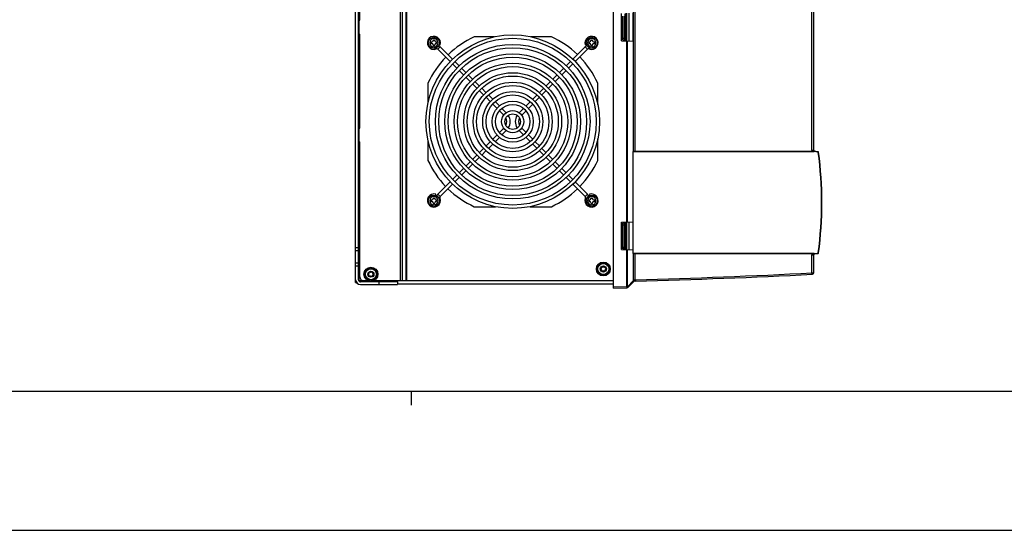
# Model space of a CAD drawing. Header units: inches. Extents: x 0 to 117, y 0 to 83.
# Tile 2 of 77: x 30 to 58, y 0 to 14. Entities that reach past the tile are written whole.
import ezdxf

# ---------------------------------------------------------------- set-up
doc = ezdxf.new("R2010")
doc.units = ezdxf.units.IN
doc.header["$LTSCALE"] = 6.431102
doc.header["$MEASUREMENT"] = 0
doc.layers.get('0').update_dxf_attribs({"linetype": 'CONTINUOUS'})
doc.layers.add('02___PRT_ALL_AXES', color=7, linetype='CONTINUOUS')
doc.layers.add('AXIS', color=7, linetype='CONTINUOUS')

msp = doc.modelspace()

# ---------------------------------------------------------------- linework, layer by layer
at = {"color": 7, "linetype": 'CONTINUOUS'}
for p, q in [((39.7595, 7.0099), (39.7595, 21.4587)), ((47.0519, 6.8524), (47.0519, 21.6162)), ((39.8383, 7.0886), (39.8383, 21.38)), ((47.6217, 10.7206), (47.6217, 21.4092)), ((47.6688, 10.7227), (47.6688, 21.3794)), ((52.6678, 10.7516), (52.6678, 21.186)), ((52.7211, 10.7516), (52.7211, 21.1851)), ((47.2782, 13.8463), (47.2782, 14.6223)), ((47.3057, 14.5492), (47.3057, 13.9193)), ((47.3474, 14.5492), (47.3474, 13.9193)), ((47.3824, 13.8611), (47.3824, 14.6075)), ((47.417, 13.8426), (47.417, 14.6259)), ((47.4952, 13.8406), (47.4952, 14.628)), ((47.6092, 13.8376), (47.6092, 14.631)), ((42.1554, 13.6772), (42.0883, 13.61)), ((42.1234, 13.7411), (42.1494, 13.7324)), ((42.5024, 13.3303), (42.1554, 13.6772)), ((45.9064, 13.3303), (46.2534, 13.6772)), ((46.3206, 13.61), (46.2534, 13.6772)), ((46.2594, 13.7324), (46.2926, 13.7435)), ((46.3658, 13.7815), (46.3658, 13.8012)), ((46.3796, 13.815), (46.3875, 13.815)), ((46.3875, 13.7678), (46.3796, 13.7678)), ((46.419, 13.8465), (46.419, 13.8544)), ((46.419, 13.7284), (46.419, 13.7363)), ((46.4328, 13.8681), (46.4524, 13.8681)), ((46.4524, 13.7146), (46.4328, 13.7146)), ((46.4414, 13.6733), (46.4426, 13.6733)), ((46.4438, 13.9095), (46.4426, 13.9095)), ((46.4662, 13.8544), (46.4662, 13.8465)), ((46.4662, 13.7363), (46.4662, 13.7284)), ((46.4977, 13.815), (46.5056, 13.815)), ((46.5056, 13.7678), (46.4977, 13.7678)), ((46.5194, 13.8012), (46.5194, 13.7815)), ((47.2782, 13.8463), (47.6092, 13.8376)), ((47.3057, 13.9193), (47.3474, 13.9193)), ((47.3383, 13.8447), (47.3383, 13.8617)), ((47.3469, 13.8603), (47.3824, 13.8603)), ((47.358, 13.8442), (47.358, 13.8603)), ((47.3889, 13.8603), (47.417, 13.8603)), ((47.4317, 8.7208), (47.4317, 13.8422)), ((47.4563, 8.7215), (47.4563, 13.8416)), ((42.0323, 13.6451), (42.0425, 13.6195)), ((42.0883, 13.61), (42.4353, 13.263)), ((46.3206, 13.61), (45.9735, 13.263)), ((46.3777, 13.648), (46.3663, 13.6195)), ((42.5025, 13.1958), (42.6244, 13.0739)), ((42.6917, 13.1409), (42.5697, 13.263)), ((45.7171, 13.1409), (45.8392, 13.263)), ((45.9063, 13.1958), (45.7844, 13.0739)), ((42.6916, 13.0067), (42.8137, 12.8846)), ((42.8809, 12.9518), (42.7589, 13.0738)), ((42.8809, 12.8174), (43.0029, 12.6954)), ((43.0701, 12.7626), (42.9481, 12.8846)), ((45.3387, 12.7626), (45.4607, 12.8846)), ((45.5279, 12.8174), (45.4059, 12.6954)), ((45.5279, 12.9518), (45.6499, 13.0738)), ((45.7172, 13.0067), (45.5951, 12.8846)), ((43.07, 12.6283), (43.1922, 12.5061)), ((43.2593, 12.5734), (43.1372, 12.6954)), ((45.1496, 12.5734), (45.2716, 12.6954)), ((45.3388, 12.6283), (45.2167, 12.5061)), ((43.2594, 12.4389), (43.3814, 12.3169)), ((43.4486, 12.384), (43.3265, 12.5062)), ((43.638, 12.1947), (43.5158, 12.3168)), ((44.7708, 12.1947), (44.893, 12.3168)), ((44.9602, 12.384), (45.0824, 12.5062)), ((45.1495, 12.4389), (45.0274, 12.3169)), ((43.4487, 12.2496), (43.5708, 12.1275)), ((43.6381, 12.0602), (43.7604, 11.9379)), ((43.8275, 12.0051), (43.7053, 12.1274)), ((44.5813, 12.0051), (44.7036, 12.1274)), ((44.7707, 12.0602), (44.6485, 11.9379)), ((44.9602, 12.2496), (44.8381, 12.1275)), ((43.8278, 11.8705), (43.9507, 11.7476)), ((44.0179, 11.8148), (43.895, 11.9377)), ((44.391, 11.8148), (44.5139, 11.9377)), ((44.581, 11.8705), (44.4581, 11.7476)), ((39.858, 11.38), (39.858, 11.4193)), ((43.7604, 11.1842), (43.6381, 11.0619)), ((43.9507, 11.3745), (43.8278, 11.2516)), ((44.0179, 11.3073), (43.895, 11.1844)), ((44.5139, 11.1844), (44.391, 11.3073)), ((44.581, 11.2516), (44.4581, 11.3745)), ((44.7707, 11.0619), (44.6485, 11.1842)), ((39.858, 10.9469), (39.858, 10.9863)), ((43.5708, 10.9946), (43.4487, 10.8725)), ((43.638, 10.9275), (43.5158, 10.8053)), ((43.8275, 11.117), (43.7053, 10.9947)), ((44.7036, 10.9947), (44.5813, 11.117)), ((44.893, 10.8053), (44.7708, 10.9275)), ((44.9602, 10.8725), (44.8381, 10.9946)), ((43.1922, 10.616), (43.07, 10.4939)), ((43.3814, 10.8052), (43.2594, 10.6832)), ((43.4486, 10.7381), (43.3265, 10.6159)), ((45.0824, 10.6159), (44.9602, 10.7381)), ((45.1495, 10.6832), (45.0274, 10.8052)), ((45.3388, 10.4939), (45.2167, 10.616)), ((47.617, 10.7129), (52.7217, 10.7129)), ((47.617, 7.8344), (47.617, 10.7129)), ((47.631, 10.7227), (52.7211, 10.7227)), ((52.6678, 10.7516), (52.7211, 10.7516)), ((52.8432, 10.712), (52.7211, 10.7227)), ((52.8423, 10.7023), (52.7217, 10.7129)), ((52.8433, 10.7022), (52.8423, 10.7023)), ((52.8522, 10.6937), (52.861, 10.695)), ((43.0029, 10.4267), (42.8809, 10.3047)), ((43.0701, 10.3596), (42.9481, 10.2376)), ((43.2593, 10.5487), (43.1372, 10.4267)), ((45.2716, 10.4267), (45.1496, 10.5487)), ((45.4607, 10.2376), (45.3387, 10.3596)), ((45.5279, 10.3047), (45.4059, 10.4267)), ((42.6244, 10.0482), (42.5025, 9.9263)), ((42.8137, 10.2375), (42.6916, 10.1155)), ((42.8809, 10.1704), (42.7589, 10.0484)), ((45.6499, 10.0484), (45.5279, 10.1704)), ((45.7172, 10.1155), (45.5951, 10.2375)), ((45.9063, 9.9263), (45.7844, 10.0482)), ((42.4353, 9.8592), (42.0883, 9.5121)), ((42.5024, 9.7919), (42.1554, 9.4449)), ((42.6917, 9.9812), (42.5697, 9.8591)), ((45.8392, 9.8591), (45.7171, 9.9812)), ((46.2534, 9.4449), (45.9064, 9.7919)), ((46.3206, 9.5121), (45.9735, 9.8592)), ((42.0219, 9.4729), (42.0331, 9.5061)), ((42.0883, 9.5121), (42.1554, 9.4449)), ((46.2534, 9.4449), (46.3206, 9.5121)), ((46.3757, 9.5061), (46.3877, 9.4704)), ((42.1176, 9.3878), (42.146, 9.3991)), ((46.298, 9.3851), (46.2628, 9.3991)), ((47.2782, 8.7168), (47.6092, 8.7255)), ((47.2782, 7.9408), (47.2782, 8.7168)), ((47.3057, 8.6437), (47.3474, 8.6437)), ((47.3057, 8.6437), (47.3057, 8.0138)), ((47.3383, 8.7014), (47.3383, 8.7184)), ((47.3469, 8.7028), (47.3824, 8.7028)), ((47.3474, 8.6437), (47.3474, 8.0138)), ((47.358, 8.7028), (47.358, 8.7189)), ((47.3824, 7.9555), (47.3824, 8.702)), ((47.3889, 8.7028), (47.417, 8.7028)), ((47.417, 7.9371), (47.417, 8.7204)), ((47.4952, 7.9351), (47.4952, 8.7225)), ((47.6092, 7.9321), (47.6092, 8.7255)), ((39.7595, 8.004), (39.8383, 8.004)), ((39.8383, 7.9055), (39.7595, 7.9055)), ((47.2782, 7.9408), (47.6092, 7.9321)), ((47.3057, 8.0138), (47.3474, 8.0138)), ((47.3383, 7.9392), (47.3383, 7.9562)), ((47.3469, 7.9548), (47.3824, 7.9548)), ((47.358, 7.9387), (47.358, 7.9548)), ((47.3889, 7.9548), (47.417, 7.9548)), ((47.4317, 6.9017), (47.4317, 7.9367)), ((47.4563, 6.9017), (47.4563, 7.9361)), ((52.7217, 7.8344), (47.617, 7.8344)), ((47.6217, 7.0594), (47.6217, 7.8267)), ((52.7211, 7.8246), (47.631, 7.8246)), ((47.6688, 7.0892), (47.6688, 7.8246)), ((52.7211, 7.8246), (52.8432, 7.8353)), ((52.7217, 7.8344), (52.8423, 7.845)), ((52.8423, 7.845), (52.8433, 7.8451)), ((52.8522, 7.8536), (52.861, 7.8523)), ((39.7595, 7.5709), (39.8383, 7.5709)), ((52.6678, 7.7957), (52.7211, 7.7957)), ((52.6678, 7.2826), (52.6678, 7.7957)), ((52.7211, 7.2835), (52.7211, 7.7957)), ((39.8383, 7.4725), (39.7595, 7.4725)), ((39.8383, 7.3839), (39.8776, 7.3839)), ((39.8776, 7.4823), (39.858, 7.4823)), ((39.858, 7.0447), (39.858, 7.4823)), ((52.6678, 7.2826), (52.7211, 7.2835)), ((39.7595, 7.0689), (39.761, 7.0689)), ((39.7595, 7.0099), (39.7792, 7.0099)), ((39.8417, 7.0689), (39.858, 7.0689)), ((40.9406, 7.0296), (39.8973, 7.0296)), ((39.9761, 7.0689), (40.1068, 7.0689)), ((40.2784, 7.0689), (41.0271, 7.0689)), ((40.4288, 6.9508), (40.4288, 7.0296)), ((40.9406, 7.0296), (40.9406, 6.9508)), ((40.9406, 6.9705), (47.0519, 6.9705)), ((47.464, 6.9019), (47.6169, 7.0549)), ((47.4672, 6.8741), (47.6202, 7.027)), ((39.8973, 6.9508), (40.9406, 6.9508)), ((47.0519, 6.8918), (47.4317, 6.9017)), ((47.0519, 6.8524), (47.4404, 6.8626)), ((47.4317, 6.9017), (47.4563, 6.9017)), ((47.4317, 6.9017), (47.4328, 6.8624)), ((47.4563, 6.9017), (47.464, 6.9019)), ((4.1339, 3.937), (112.7953, 3.937)), ((41.3386, 3.5433), (41.3386, 3.937)), ((0, 0), (116.9291, 0))]:
    msp.add_line(p, q, dxfattribs=at)
for centre, radius in [((44.2044, 11.5611), 2.455), ((46.4426, 13.7914), 0.1575), ((44.2044, 11.5611), 2.36), ((44.2044, 11.5611), 2.1875), ((44.2044, 11.5611), 2.0925), ((44.2044, 11.5611), 1.92), ((44.2044, 11.5611), 1.825), ((44.2044, 11.5611), 1.6525), ((44.2044, 11.5611), 1.5575), ((44.2044, 11.5611), 1.385), ((44.2044, 11.5611), 1.29), ((44.2044, 11.5611), 1.1175), ((44.2044, 11.5611), 1.0225), ((44.2044, 11.5611), 0.85), ((44.2044, 11.5611), 0.755), ((44.2044, 11.5611), 0.5825), ((44.2044, 11.5611), 0.4875), ((44.2044, 11.5611), 0.315), ((44.2044, 11.5611), 0.22), ((46.7694, 7.3937), 0.1969), ((46.7694, 7.3937), 0.1673), ((46.7694, 7.3937), 0.1555), ((40.1926, 7.2461), 0.1969), ((40.1926, 7.2461), 0.1673), ((40.1926, 7.2461), 0.1555), ((40.1926, 7.2461), 0.0866), ((46.7694, 7.3937), 0.0866)]:
    msp.add_circle(centre, radius, dxfattribs=at)
for centre, radius, start, end in [((41.9741, 13.7914), 0.185, 341.39583, 291.69633), ((46.4347, 13.7914), 0.185, 248.30367, 198.60417), ((42.0582, 13.58), 0.1375, 45, 68.86668), ((46.3506, 13.58), 0.1375, 108.28089, 135), ((46.4426, 13.7914), 0.1181, 90, 269.43685), ((46.3796, 13.8012), 0.0138, 90, 180), ((46.3796, 13.7815), 0.0138, 180, 270), ((46.3875, 13.8465), 0.0315, 270, 360), ((46.3875, 13.7363), 0.0315, 0, 90), ((46.4328, 13.8544), 0.0138, 90, 180), ((46.4328, 13.7284), 0.0138, 180, 270), ((46.4426, 13.7914), 0.1181, 269.43685, 270), ((46.4426, 13.7914), 0.1181, 89.43685, 90), ((46.4426, 13.7914), 0.1181, 270, 89.43685), ((46.4524, 13.8544), 0.0138, 0, 90), ((46.4524, 13.7284), 0.0138, 270, 360), ((46.4977, 13.8465), 0.0315, 180, 270), ((46.4977, 13.7363), 0.0315, 90, 180), ((46.5056, 13.8012), 0.0138, 0, 90), ((46.5056, 13.7815), 0.0138, 270, 360), ((42.0582, 13.58), 0.0425, 45, 111.69633), ((46.3506, 13.58), 0.0425, 68.30367, 135), ((43.7965, 11.5611), 0.336, 327.39747, 32.60253), ((44.6124, 11.5611), 0.336, 147.39747, 212.60253), ((43.7965, 11.5611), 0.241, 333.63421, 26.36579), ((44.6124, 11.5611), 0.241, 153.63421, 206.36579), ((52.7588, 10.7517), 0.091, 180.05824, 198.5427), ((52.7526, 10.7516), 0.0315, 179.99891, 264.98188), ((52.8415, 10.6924), 0.0197, 7.40785, 85), ((52.8424, 10.6924), 0.00984, 7.41441, 85.00147), ((41.9321, 9.2737), 11.012, 352.59086, 7.40914), ((41.9294, 9.2737), 11.0236, 352.59203, 7.40797), ((41.9741, 9.3307), 0.185, 71.39583, 21.69633), ((42.1855, 9.4148), 0.1375, 135, 161.71396), ((46.4347, 9.3307), 0.185, 158.30367, 108.60417), ((46.2233, 9.4148), 0.1375, 16.4587, 45), ((42.1855, 9.4148), 0.0425, 135, 201.69633), ((46.2233, 9.4148), 0.0425, 338.30367, 45), ((52.7589, 7.7956), 0.091, 161.45743, 179.94164), ((52.7526, 7.7957), 0.0315, 95.01814, 180.00098), ((52.8415, 7.8549), 0.0197, 275, 352.50666), ((52.8424, 7.8549), 0.00984, 274.9998, 352.58432), ((39.858, 7.3839), 0.0984, 90, 101.54125), ((40.1304, 7.2461), 0.0156, 103.63362, 256.36638), ((40.1203, 7.2879), 0.0274, 283.63362, 16.36638), ((40.1615, 7.3), 0.0156, 43.63362, 196.36638), ((40.1926, 7.3296), 0.0274, 223.63362, 316.36638), ((40.2237, 7.3), 0.0156, 343.63362, 136.36638), ((40.2649, 7.2879), 0.0274, 163.63362, 256.36638), ((40.2548, 7.2461), 0.0156, 283.63362, 76.36638), ((46.7072, 7.3937), 0.0156, 103.63362, 256.36638), ((46.697, 7.4355), 0.0274, 283.63362, 16.36638), ((46.697, 7.352), 0.0274, 343.63362, 76.36638), ((46.7383, 7.4476), 0.0156, 43.63362, 196.36638), ((46.7383, 7.3399), 0.0156, 163.63362, 316.36638), ((46.7694, 7.4773), 0.0274, 223.63362, 316.36638), ((46.7694, 7.3102), 0.0274, 43.63362, 136.36638), ((46.8005, 7.4476), 0.0156, 343.63362, 136.36638), ((46.8005, 7.3399), 0.0156, 223.63362, 16.36638), ((46.8417, 7.4355), 0.0274, 163.63362, 256.36638), ((46.8417, 7.352), 0.0274, 103.63362, 196.36638), ((46.8316, 7.3937), 0.0156, 283.63362, 76.36638), ((42.3441, 209.5339), 202.5147, 271.508059, 272.922061), ((42.346, 209.3104), 202.3305, 271.508893, 272.928718), ((52.6818, 7.2835), 0.0394, 272.92872, 360), ((39.8973, 7.0886), 0.1378, 180, 270), ((39.858, 7.0689), 0.0984, 180, 238.57783), ((39.8973, 7.0886), 0.0591, 180, 270), ((40.1203, 7.2043), 0.0274, 343.63362, 76.36638), ((40.1615, 7.1922), 0.0156, 163.63362, 316.36638), ((40.1926, 7.1626), 0.0274, 43.63362, 136.36638), ((40.2237, 7.1922), 0.0156, 223.63362, 16.36638), ((40.2649, 7.2043), 0.0274, 103.63362, 196.36638), ((47.7005, 6.9713), 0.1181, 131.79977, 134.99953), ((47.6759, 6.9714), 0.0787, 91.50889, 135), ((47.6769, 6.9712), 0.1182, 91.50806, 93.91858), ((47.4394, 6.9019), 0.0394, 271.5, 315)]:
    msp.add_arc(centre, radius, start, end, dxfattribs=at)
for points, knots in [([(47.3407, 13.8611), (47.3302, 13.8635), (47.3106, 13.8818), (47.3057, 13.9062), (47.3057, 13.9193)], [0, 0, 0, 0, 0.4483161, 1, 1, 1, 1]), ([(47.3474, 13.9193), (47.3474, 13.9062), (47.3524, 13.8818), (47.372, 13.8635), (47.3824, 13.8611)], [0, 0, 0, 0, 0.5516839, 1, 1, 1, 1]), ([(47.617, 10.7129), (47.617, 10.7137), (47.6175, 10.7169), (47.6198, 10.7194), (47.6217, 10.7206)], [0, 0, 0, 0, 0.274548, 1, 1, 1, 1]), ([(52.7217, 10.7129), (52.7217, 10.7141), (52.7217, 10.7164), (52.7219, 10.7197), (52.7214, 10.7212), (52.7214, 10.7227), (52.7211, 10.7227)], [0, 0, 0, 0, 0.3792706, 0.7018787, 0.9187748, 1, 1, 1, 1]), ([(52.8433, 10.7022), (52.8434, 10.7035), (52.8436, 10.7057), (52.8437, 10.7089), (52.8435, 10.7106), (52.8435, 10.712), (52.8432, 10.712)], [0, 0, 0, 0, 0.3783352, 0.7000371, 0.9159759, 1, 1, 1, 1]), ([(47.3057, 8.6437), (47.3057, 8.6569), (47.3106, 8.6813), (47.3302, 8.6996), (47.3407, 8.702)], [0, 0, 0, 0, 0.5516839, 1, 1, 1, 1]), ([(47.3824, 8.702), (47.372, 8.6996), (47.3524, 8.6813), (47.3474, 8.6569), (47.3474, 8.6437)], [0, 0, 0, 0, 0.4483161, 1, 1, 1, 1]), ([(47.3407, 7.9555), (47.3302, 7.958), (47.3106, 7.9762), (47.3057, 8.0006), (47.3057, 8.0138)], [0, 0, 0, 0, 0.4483161, 1, 1, 1, 1]), ([(47.3474, 8.0138), (47.3474, 8.0006), (47.3524, 7.9762), (47.372, 7.958), (47.3824, 7.9555)], [0, 0, 0, 0, 0.5516839, 1, 1, 1, 1]), ([(47.6217, 7.8267), (47.6211, 7.8271), (47.6186, 7.8289), (47.617, 7.8321), (47.617, 7.8344)], [0, 0, 0, 0, 0.2347149, 1, 1, 1, 1]), ([(52.7217, 7.8344), (52.7217, 7.8332), (52.7217, 7.8309), (52.7219, 7.8277), (52.7214, 7.8261), (52.7214, 7.8246), (52.7211, 7.8246)], [0, 0, 0, 0, 0.3792921, 0.7018972, 0.9187685, 1, 1, 1, 1]), ([(52.8433, 7.8451), (52.8434, 7.8438), (52.8436, 7.8416), (52.8437, 7.8384), (52.8435, 7.8367), (52.8435, 7.8353), (52.8432, 7.8353)], [0, 0, 0, 0, 0.3783357, 0.7000377, 0.915976, 1, 1, 1, 1]), ([(52.6678, 7.2826), (52.6681, 7.2776), (52.6684, 7.2683), (52.6683, 7.2564), (52.6677, 7.2482), (52.667, 7.2446), (52.6664, 7.2433), (52.666, 7.2433)], [0, 0, 0, 0, 0.3779957, 0.6986548, 0.9145608, 0.9734325, 1, 1, 1, 1]), ([(47.6169, 7.0549), (47.6177, 7.0536), (47.6205, 7.0487), (47.6225, 7.0434), (47.6231, 7.0395)], [0, 0, 0, 0, 0.2764606, 1, 1, 1, 1]), ([(47.6231, 7.0395), (47.6233, 7.0382), (47.6237, 7.0339), (47.6224, 7.0292), (47.6202, 7.027)], [0, 0, 0, 0, 0.2938941, 1, 1, 1, 1]), ([(47.6217, 7.0594), (47.6273, 7.0668), (47.6407, 7.0807), (47.6592, 7.0882), (47.6688, 7.0892)], [0, 0, 0, 0, 0.4867805, 1, 1, 1, 1]), ([(47.6217, 7.0594), (47.6233, 7.0565), (47.6275, 7.0478), (47.6285, 7.0346), (47.6234, 7.0301)], [0, 0, 0, 0, 0.3270652, 1, 1, 1, 1]), ([(47.6688, 7.0892), (47.669, 7.0863), (47.6697, 7.0761), (47.6703, 7.0658), (47.6705, 7.0585)], [0, 0, 0, 0, 0.2846901, 1, 1, 1, 1]), ([(47.6705, 7.0585), (47.6706, 7.0573), (47.6706, 7.0552), (47.6708, 7.0523), (47.6705, 7.0511), (47.6707, 7.0499), (47.6705, 7.0499)], [0, 0, 0, 0, 0.4262742, 0.7399415, 0.9324434, 1, 1, 1, 1]), ([(47.6738, 7.0894), (47.6739, 7.0844), (47.6741, 7.0771), (47.6742, 7.0679), (47.6743, 7.0619), (47.6742, 7.0572), (47.6743, 7.0533), (47.6739, 7.0516), (47.6741, 7.0501), (47.6738, 7.0501)], [0, 0, 0, 0, 0.3823129, 0.555002, 0.7063949, 0.8306638, 0.92307, 0.9801212, 1, 1, 1, 1]), ([(47.4486, 6.8724), (47.4476, 6.8709), (47.4436, 6.8659), (47.4373, 6.8625), (47.4328, 6.8624)], [0, 0, 0, 0, 0.2837099, 1, 1, 1, 1]), ([(47.4574, 6.8743), (47.4554, 6.871), (47.4508, 6.8653), (47.4437, 6.8627), (47.4404, 6.8626)], [0, 0, 0, 0, 0.5413115, 1, 1, 1, 1]), ([(47.4563, 6.9017), (47.4564, 6.899), (47.4559, 6.8888), (47.4528, 6.8785), (47.4486, 6.8724)], [0, 0, 0, 0, 0.2690359, 1, 1, 1, 1]), ([(47.464, 6.9019), (47.464, 6.8994), (47.4636, 6.8899), (47.461, 6.8803), (47.4574, 6.8743)], [0, 0, 0, 0, 0.2662385, 1, 1, 1, 1]), ([(47.464, 6.9019), (47.4657, 6.8992), (47.47, 6.8911), (47.4718, 6.8787), (47.4672, 6.8741)], [0, 0, 0, 0, 0.3300375, 1, 1, 1, 1])]:
    msp.add_open_spline(points, degree=3, knots=knots, dxfattribs=at)
for points in [[(47.3469, 13.8603), (47.3448, 13.8603), (47.3427, 13.8606), (47.3407, 13.8611)], [(47.3824, 13.8611), (47.3845, 13.8606), (47.3867, 13.8603), (47.3889, 13.8603)], [(47.631, 10.7227), (47.6278, 10.7227), (47.6244, 10.7222), (47.6217, 10.7206)], [(47.3407, 8.702), (47.3427, 8.7025), (47.3448, 8.7028), (47.3469, 8.7028)], [(47.3889, 8.7028), (47.3867, 8.7028), (47.3845, 8.7025), (47.3824, 8.702)], [(47.3469, 7.9548), (47.3448, 7.9548), (47.3427, 7.9551), (47.3407, 7.9555)], [(47.3824, 7.9555), (47.3845, 7.955), (47.3867, 7.9548), (47.3889, 7.9548)], [(47.6217, 7.8267), (47.6244, 7.8251), (47.6278, 7.8246), (47.631, 7.8246)]]:
    msp.add_open_spline(points, degree=3, dxfattribs=at)
at = {"layer": '02___PRT_ALL_AXES', "color": 7, "linetype": 'CONTINUOUS'}
for p, q in [((41.0271, 7.0689), (41.0271, 21.3996)), ((41.0862, 7.0689), (41.0862, 21.3996)), ((41.186, 7.0689), (41.186, 21.3996)), ((41.2057, 7.0689), (41.2057, 21.3996)), ((39.8776, 14.4311), (39.8776, 17.0886)), ((47.4269, 14.6263), (47.4269, 13.8422)), ((39.8383, 14.4311), (39.8776, 14.4311)), ((39.858, 14.0374), (39.858, 14.4311)), ((39.8383, 14.0374), (39.8776, 14.0374)), ((39.8776, 13.9981), (39.8383, 13.9981)), ((39.8776, 11.38), (39.8776, 14.0374)), ((43.6777, 13.9587), (43.1173, 13.9587)), ((45.2994, 13.9587), (44.7311, 13.9587)), ((41.8068, 12.6482), (41.8068, 12.0886)), ((46.6099, 12.0506), (46.6099, 12.6482)), ((39.8383, 11.4193), (39.8776, 11.4193)), ((39.8383, 11.38), (39.8776, 11.38)), ((39.858, 10.9863), (39.858, 11.38)), ((39.8383, 10.9863), (39.8776, 10.9863)), ((39.8776, 10.9469), (39.8383, 10.9469)), ((39.8776, 7.1674), (39.8776, 10.9863)), ((41.8068, 11.0335), (41.8068, 10.4661)), ((46.6099, 10.4661), (46.6099, 11.0715)), ((43.1173, 9.1555), (43.7144, 9.1555)), ((44.6944, 9.1555), (45.2994, 9.1555)), ((47.4269, 8.7208), (47.4269, 7.9367)), ((39.8383, 7.502), (39.8776, 7.502)), ((39.858, 7.0689), (39.917, 7.0689)), ((39.917, 7.0886), (39.917, 7.0296)), ((40.9406, 7.0296), (40.9406, 7.0689)), ((41.0271, 7.0689), (47.0519, 7.0689))]:
    msp.add_line(p, q, dxfattribs=at)
for centre, radius, start, end in [((44.2084, 11.5571), 2.6378, 114.4327, 133.96811), ((44.2084, 11.5571), 2.6378, 46.15302, 65.5673), ((44.2084, 11.5571), 2.6378, 136.03189, 155.5673), ((44.2084, 11.5571), 2.6378, 24.4327, 44.08913), ((44.2084, 11.5571), 2.6378, 204.4327, 223.84698), ((44.2084, 11.5571), 2.6378, 316.03189, 335.5673), ((44.2084, 11.5571), 2.6378, 225.91087, 245.5673), ((44.2084, 11.5571), 2.6378, 294.4327, 313.96811), ((39.9761, 7.1674), 0.0984, 180, 270)]:
    msp.add_arc(centre, radius, start, end, dxfattribs=at)
at = {"layer": 'AXIS', "color": 7, "linetype": 'CONTINUOUS'}
for p, q in [((41.8973, 13.7815), (41.8973, 13.8012)), ((41.9111, 13.815), (41.919, 13.815)), ((41.919, 13.7678), (41.9111, 13.7678)), ((41.9505, 13.8465), (41.9505, 13.8544)), ((41.9505, 13.7284), (41.9505, 13.7363)), ((41.9643, 13.8681), (41.9839, 13.8681)), ((41.9839, 13.7146), (41.9643, 13.7146)), ((41.9729, 13.6733), (41.9735, 13.6733)), ((41.9735, 13.6733), (41.9741, 13.6733)), ((41.9753, 13.9095), (41.9741, 13.9095)), ((41.9977, 13.8544), (41.9977, 13.8465)), ((41.9977, 13.7363), (41.9977, 13.7284)), ((42.0292, 13.815), (42.0371, 13.815)), ((42.0371, 13.7678), (42.0292, 13.7678)), ((42.0509, 13.8012), (42.0509, 13.7815)), ((41.8973, 9.313), (41.8973, 9.3327)), ((41.9111, 9.3465), (41.919, 9.3465)), ((41.919, 9.2992), (41.9111, 9.2992)), ((41.9505, 9.378), (41.9505, 9.3859)), ((41.9505, 9.2599), (41.9505, 9.2678)), ((41.9643, 9.3996), (41.9839, 9.3996)), ((41.9839, 9.2461), (41.9643, 9.2461)), ((41.9729, 9.2048), (41.9741, 9.2048)), ((41.9753, 9.441), (41.9741, 9.441)), ((41.9977, 9.3859), (41.9977, 9.378)), ((41.9977, 9.2678), (41.9977, 9.2599)), ((42.0292, 9.3465), (42.0371, 9.3465)), ((42.0371, 9.2992), (42.0292, 9.2992)), ((42.0509, 9.3327), (42.0509, 9.313)), ((46.3658, 9.313), (46.3658, 9.3327)), ((46.3796, 9.3465), (46.3875, 9.3465)), ((46.3875, 9.2992), (46.3796, 9.2992)), ((46.419, 9.378), (46.419, 9.3859)), ((46.419, 9.2599), (46.419, 9.2678)), ((46.4328, 9.3996), (46.4524, 9.3996)), ((46.4524, 9.2461), (46.4328, 9.2461)), ((46.4414, 9.2048), (46.4426, 9.2048)), ((46.4438, 9.441), (46.4426, 9.441)), ((46.4662, 9.3859), (46.4662, 9.378)), ((46.4662, 9.2678), (46.4662, 9.2599)), ((46.4977, 9.3465), (46.5056, 9.3465)), ((46.5056, 9.2992), (46.4977, 9.2992)), ((46.5194, 9.3327), (46.5194, 9.313))]:
    msp.add_line(p, q, dxfattribs=at)
for centre in [(41.9741, 13.7914), (41.9741, 9.3229), (46.4426, 9.3229)]:
    msp.add_circle(centre, 0.1575, dxfattribs=at)
for centre, radius, start, end in [((41.9741, 13.7914), 0.1181, 90, 269.43685), ((41.9111, 13.8012), 0.0138, 90, 180), ((41.9111, 13.7815), 0.0138, 180, 270), ((41.919, 13.8465), 0.0315, 270, 360), ((41.919, 13.7363), 0.0315, 0, 90), ((41.9643, 13.8544), 0.0138, 90, 180), ((41.9643, 13.7284), 0.0138, 180, 270), ((41.9741, 13.7914), 0.1181, 269.43685, 270), ((41.9741, 13.7914), 0.1181, 89.43685, 90), ((41.9741, 13.7914), 0.1181, 270, 89.43685), ((41.9839, 13.8544), 0.0138, 0, 90), ((41.9839, 13.7284), 0.0138, 270, 360), ((42.0292, 13.8465), 0.0315, 180, 270), ((42.0292, 13.7363), 0.0315, 90, 180), ((42.0371, 13.8012), 0.0138, 0, 90), ((42.0371, 13.7815), 0.0138, 270, 360), ((41.9741, 9.3229), 0.1181, 90, 269.43685), ((41.9111, 9.3327), 0.0138, 90, 180), ((41.9111, 9.313), 0.0138, 180, 270), ((41.919, 9.378), 0.0315, 270, 360), ((41.919, 9.2678), 0.0315, 0, 90), ((41.9643, 9.3859), 0.0138, 90, 180), ((41.9643, 9.2599), 0.0138, 180, 270), ((41.9741, 9.3229), 0.1181, 269.43685, 270), ((41.9741, 9.3229), 0.1181, 89.43685, 90), ((41.9741, 9.3229), 0.1181, 270, 89.43685), ((41.9839, 9.3859), 0.0138, 0, 90), ((41.9839, 9.2599), 0.0138, 270, 360), ((42.0292, 9.378), 0.0315, 180, 270), ((42.0292, 9.2678), 0.0315, 90, 180), ((42.0371, 9.3327), 0.0138, 0, 90), ((42.0371, 9.313), 0.0138, 270, 360), ((46.4426, 9.3229), 0.1181, 90, 269.43685), ((46.3796, 9.3327), 0.0138, 90, 180), ((46.3796, 9.313), 0.0138, 180, 270), ((46.3875, 9.378), 0.0315, 270, 360), ((46.3875, 9.2678), 0.0315, 0, 90), ((46.4328, 9.3859), 0.0138, 90, 180), ((46.4328, 9.2599), 0.0138, 180, 270), ((46.4426, 9.3229), 0.1181, 269.43685, 270), ((46.4426, 9.3229), 0.1181, 89.43685, 90), ((46.4426, 9.3229), 0.1181, 270, 89.43685), ((46.4524, 9.3859), 0.0138, 0, 90), ((46.4524, 9.2599), 0.0138, 270, 360), ((46.4977, 9.378), 0.0315, 180, 270), ((46.4977, 9.2678), 0.0315, 90, 180), ((46.5056, 9.3327), 0.0138, 0, 90), ((46.5056, 9.313), 0.0138, 270, 360)]:
    msp.add_arc(centre, radius, start, end, dxfattribs=at)

doc.saveas('drawing.dxf')
